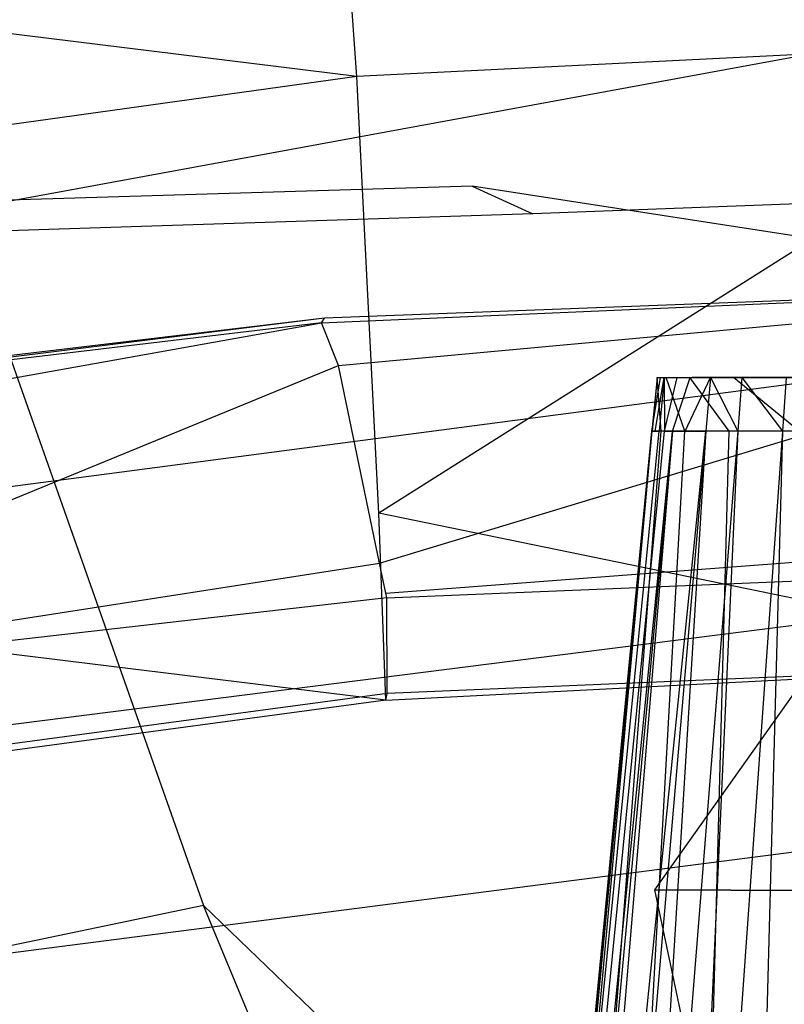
# Model space of a CAD drawing. Extents: x 0 to 0.29, y -0.245 to 0.
# Tile 21 of 28: x 0.097 to 0.13, y -0.079 to -0.036. Entities that reach past the tile are written whole.
import ezdxf

# ---------------------------------------------------------------- set-up
doc = ezdxf.new("R2010")
doc.units = 0
doc.layers.add('L0_URINAL_N_755701__0___REPLACE', color=7, linetype='CONTINUOUS')

msp = doc.modelspace()

# ---------------------------------------------------------------- linework, layer by layer
at = {"layer": 'L0_URINAL_N_755701__0___REPLACE', "color": 8}
for points, invisible_edges in [([(0.145, -0.036983, 0.459673), (0.145, -0.028343, 0.467193), (0.11083, -0.030094, 0.465948), (0.145, -0.036983, 0.459673)], 14), ([(0.111434, -0.038654, 0.458352), (0.11083, -0.030094, 0.465948), (0.079002, -0.034667, 0.462583), (0.111434, -0.038654, 0.458352)], 14), ([(0.145, -0.036983, 0.459673), (0.11083, -0.030094, 0.465948), (0.111434, -0.038654, 0.458352), (0.145, -0.036983, 0.459673)], 14), ([(0.111434, -0.038654, 0.458352), (0.079002, -0.034667, 0.462583), (0.079707, -0.043079, 0.454594), (0.111434, -0.038654, 0.458352)], 14), ([(0.145, -0.035125), (0.063779, -0.050032), (0.063779, -0.035125), (0.145, -0.035125)], 13), ([(0.063779, -0.050032), (0.145, -0.035125), (0.145, -0.050032), (0.063779, -0.050032)], 14), ([(0.145, -0.036983, 0.459673), (0.111434, -0.038654, 0.458352), (0.112394, -0.057573, 0.441569), (0.145, -0.036983, 0.459673)], 14), ([(0.145, -0.036983, 0.459673), (0.112394, -0.057573, 0.441569), (0.145, -0.056084, 0.443053), (0.145, -0.036983, 0.459673)], 14), ([(0.111434, -0.038654, 0.458352), (0.079707, -0.043079, 0.454594), (0.081011, -0.061798, 0.437235), (0.111434, -0.038654, 0.458352)], 14), ([(0.112394, -0.057573, 0.441569), (0.111434, -0.038654, 0.458352), (0.081011, -0.061798, 0.437235), (0.112394, -0.057573, 0.441569)], 14), ([(0.076549, -0.053126, 0.349317), (0.089365, -0.044217, 0.308801), (0.116436, -0.04341, 0.309224), (0.076549, -0.053126, 0.349317)], 14), ([(0.110038, -0.049123, 0.351983), (0.076549, -0.053126, 0.349317), (0.116436, -0.04341, 0.309224), (0.110038, -0.049123, 0.351983)], 14), ([(0.116436, -0.04341, 0.309224), (0.089365, -0.044217, 0.308801), (0.119067, -0.044604, 0.269074), (0.116436, -0.04341, 0.309224)], 14), ([(0.145, -0.047802, 0.352862), (0.110038, -0.049123, 0.351983), (0.116436, -0.04341, 0.309224), (0.145, -0.047802, 0.352862)], 14), ([(0.145, -0.047802, 0.352862), (0.116436, -0.04341, 0.309224), (0.145, -0.043614, 0.309168), (0.145, -0.047802, 0.352862)], 14), ([(0.116436, -0.04341, 0.309224), (0.119067, -0.044604, 0.269074), (0.145, -0.043614, 0.309168), (0.116436, -0.04341, 0.309224)], 14), ([(0.145, -0.043614, 0.309168), (0.119067, -0.044604, 0.269074), (0.145, -0.044767, 0.269018), (0.145, -0.043614, 0.309168)], 14), ([(0.089365, -0.044217, 0.308801), (0.094494, -0.045403, 0.268833), (0.119067, -0.044604, 0.269074), (0.089365, -0.044217, 0.308801)], 14), ([(0.119067, -0.044604, 0.269074), (0.094494, -0.045403, 0.268833), (0.124351, -0.073887, 0.209716), (0.119067, -0.044604, 0.269074)], 14), ([(0.124351, -0.073887, 0.209716), (0.145, -0.044767, 0.269018), (0.119067, -0.044604, 0.269074), (0.124351, -0.073887, 0.209716)], 14), ([(0.145, -0.044767, 0.269018), (0.124351, -0.073887, 0.209716), (0.145, -0.074003, 0.20971), (0.145, -0.044767, 0.269018)], 13), ([(0.094494, -0.045403, 0.268833), (0.088322, -0.078008, 0.209576), (0.10479, -0.074574, 0.209693), (0.094494, -0.045403, 0.268833)], 14), ([(0.094494, -0.045403, 0.268833), (0.10479, -0.074574, 0.209693), (0.124351, -0.073887, 0.209716), (0.094494, -0.045403, 0.268833)], 14), ([(0.145, -0.047802, 0.352862), (0.109914, -0.049332, 0.353845), (0.110038, -0.049123, 0.351983), (0.145, -0.047802, 0.352862)], 13), ([(0.109914, -0.049332, 0.353845), (0.145, -0.047802, 0.352862), (0.145, -0.048016, 0.354734), (0.109914, -0.049332, 0.353845)], 14), ([(0.145, -0.048016, 0.354734), (0.110639, -0.05117, 0.352587), (0.109914, -0.049332, 0.353845), (0.145, -0.048016, 0.354734)], 13), ([(0.110639, -0.05117, 0.352587), (0.145, -0.048016, 0.354734), (0.145, -0.049881, 0.353457), (0.110639, -0.05117, 0.352587)], 14), ([(0.110038, -0.049123, 0.351983), (0.076307, -0.053321, 0.351151), (0.076549, -0.053126, 0.349317), (0.110038, -0.049123, 0.351983)], 14), ([(0.109914, -0.049332, 0.353845), (0.076307, -0.053321, 0.351151), (0.110038, -0.049123, 0.351983), (0.109914, -0.049332, 0.353845)], 14), ([(0.109914, -0.049332, 0.353845), (0.077726, -0.055076, 0.349948), (0.076307, -0.053321, 0.351151), (0.109914, -0.049332, 0.353845)], 13), ([(0.077726, -0.055076, 0.349948), (0.109914, -0.049332, 0.353845), (0.110639, -0.05117, 0.352587), (0.077726, -0.055076, 0.349948)], 14), ([(0.145, -0.049881, 0.353457), (0.112424, -0.059738, 0.346717), (0.110639, -0.05117, 0.352587), (0.145, -0.049881, 0.353457)], 13), ([(0.112424, -0.059738, 0.346717), (0.145, -0.049881, 0.353457), (0.145, -0.058576, 0.347502), (0.112424, -0.059738, 0.346717)], 14), ([(0.145, -0.050032), (0.064809, -0.060568), (0.063779, -0.050032), (0.145, -0.050032)], 13), ([(0.064809, -0.060568), (0.145, -0.050032), (0.145, -0.060568), (0.064809, -0.060568)], 14), ([(0.110639, -0.05117, 0.352587), (0.081222, -0.06326, 0.344339), (0.077726, -0.055076, 0.349948), (0.110639, -0.05117, 0.352587)], 13), ([(0.081222, -0.06326, 0.344339), (0.110639, -0.05117, 0.352587), (0.112424, -0.059738, 0.346717), (0.081222, -0.06326, 0.344339)], 14), ([(0.124229, -0.054019, 0.131656), (0.124456, -0.0517, 0.134175), (0.12423, -0.054019, 0.134263), (0.124229, -0.054019, 0.131656)], 13), ([(0.124456, -0.0517, 0.134175), (0.124229, -0.054019, 0.131656), (0.124455, -0.0517, 0.131596), (0.124456, -0.0517, 0.134175)], 14), ([(0.124593, -0.0517, 0.129003), (0.124229, -0.054019, 0.131656), (0.124369, -0.054019, 0.129034), (0.124593, -0.0517, 0.129003)], 13), ([(0.124229, -0.054019, 0.131656), (0.124593, -0.0517, 0.129003), (0.124455, -0.0517, 0.131596), (0.124229, -0.054019, 0.131656)], 14), ([(0.124456, -0.0517, 0.134175), (0.12462, -0.054019, 0.136752), (0.12423, -0.054019, 0.134263), (0.124456, -0.0517, 0.134175)], 13), ([(0.124763, -0.0517, 0.126482), (0.124369, -0.054019, 0.129034), (0.124541, -0.054019, 0.126486), (0.124763, -0.0517, 0.126482)], 13), ([(0.124369, -0.054019, 0.129034), (0.124763, -0.0517, 0.126482), (0.124593, -0.0517, 0.129003), (0.124369, -0.054019, 0.129034)], 14), ([(0.125968, -0.0517, 0.131713), (0.124456, -0.0517, 0.134175), (0.124455, -0.0517, 0.131596), (0.125968, -0.0517, 0.131713)], 13), ([(0.126099, -0.0517, 0.129269), (0.124455, -0.0517, 0.131596), (0.124593, -0.0517, 0.129003), (0.126099, -0.0517, 0.129269)], 13), ([(0.124455, -0.0517, 0.131596), (0.126099, -0.0517, 0.129269), (0.125968, -0.0517, 0.131713), (0.124455, -0.0517, 0.131596)], 14), ([(0.124456, -0.0517, 0.134175), (0.125968, -0.0517, 0.131713), (0.12597, -0.0517, 0.133833), (0.124456, -0.0517, 0.134175)], 14), ([(0.126224, -0.0517, 0.135459), (0.124456, -0.0517, 0.134175), (0.12597, -0.0517, 0.133833), (0.126224, -0.0517, 0.135459)], 13), ([(0.124456, -0.0517, 0.134175), (0.126224, -0.0517, 0.135459), (0.124841, -0.0517, 0.136637), (0.124456, -0.0517, 0.134175)], 14), ([(0.12462, -0.054019, 0.136752), (0.124456, -0.0517, 0.134175), (0.124841, -0.0517, 0.136637), (0.12462, -0.054019, 0.136752)], 14), ([(0.124764, -0.054019, 0.12409), (0.124763, -0.0517, 0.126482), (0.124541, -0.054019, 0.126486), (0.124764, -0.054019, 0.12409)], 13), ([(0.126263, -0.0517, 0.126834), (0.124593, -0.0517, 0.129003), (0.124763, -0.0517, 0.126482), (0.126263, -0.0517, 0.126834)], 13), ([(0.124593, -0.0517, 0.129003), (0.126263, -0.0517, 0.126834), (0.126099, -0.0517, 0.129269), (0.124593, -0.0517, 0.129003)], 14), ([(0.124841, -0.0517, 0.136637), (0.125655, -0.054019, 0.139018), (0.12462, -0.054019, 0.136752), (0.124841, -0.0517, 0.136637)], 13), ([(0.124763, -0.0517, 0.126482), (0.124764, -0.054019, 0.12409), (0.124984, -0.0517, 0.124112), (0.124763, -0.0517, 0.126482)], 14), ([(0.126467, -0.0517, 0.124651), (0.124763, -0.0517, 0.126482), (0.124984, -0.0517, 0.124112), (0.126467, -0.0517, 0.124651)], 13), ([(0.124763, -0.0517, 0.126482), (0.126467, -0.0517, 0.124651), (0.126263, -0.0517, 0.126834), (0.124763, -0.0517, 0.126482)], 14), ([(0.125327, -0.0517, 0.121922), (0.124764, -0.054019, 0.12409), (0.125111, -0.054019, 0.121876), (0.125327, -0.0517, 0.121922)], 13), ([(0.124764, -0.054019, 0.12409), (0.125327, -0.0517, 0.121922), (0.124984, -0.0517, 0.124112), (0.124764, -0.054019, 0.12409)], 14), ([(0.126884, -0.0517, 0.136904), (0.124841, -0.0517, 0.136637), (0.126224, -0.0517, 0.135459), (0.126884, -0.0517, 0.136904)], 13), ([(0.124841, -0.0517, 0.136637), (0.126884, -0.0517, 0.136904), (0.125865, -0.0517, 0.138878), (0.124841, -0.0517, 0.136637)], 14), ([(0.125655, -0.054019, 0.139018), (0.124841, -0.0517, 0.136637), (0.125865, -0.0517, 0.138878), (0.125655, -0.054019, 0.139018)], 14), ([(0.126755, -0.0517, 0.122806), (0.124984, -0.0517, 0.124112), (0.125327, -0.0517, 0.121922), (0.126755, -0.0517, 0.122806)], 13), ([(0.124984, -0.0517, 0.124112), (0.126755, -0.0517, 0.122806), (0.126467, -0.0517, 0.124651), (0.124984, -0.0517, 0.124112)], 14), ([(0.125881, -0.0517, 0.11987), (0.125111, -0.054019, 0.121876), (0.125671, -0.054019, 0.119802), (0.125881, -0.0517, 0.11987)], 13), ([(0.125111, -0.054019, 0.121876), (0.125881, -0.0517, 0.11987), (0.125327, -0.0517, 0.121922), (0.125111, -0.054019, 0.121876)], 14), ([(0.127186, -0.0517, 0.121215), (0.125327, -0.0517, 0.121922), (0.125881, -0.0517, 0.11987), (0.127186, -0.0517, 0.121215)], 13), ([(0.125327, -0.0517, 0.121922), (0.127186, -0.0517, 0.121215), (0.126755, -0.0517, 0.122806), (0.125327, -0.0517, 0.121922)], 14), ([(0.125865, -0.0517, 0.138878), (0.12757, -0.054019, 0.140975), (0.125655, -0.054019, 0.139018), (0.125865, -0.0517, 0.138878)], 13), ([(0.126769, -0.0517, 0.117882), (0.125671, -0.054019, 0.119802), (0.126569, -0.054019, 0.117791), (0.126769, -0.0517, 0.117882)], 13), ([(0.125671, -0.054019, 0.119802), (0.126769, -0.0517, 0.117882), (0.125881, -0.0517, 0.11987), (0.125671, -0.054019, 0.119802)], 14), ([(0.128366, -0.0517, 0.138419), (0.125865, -0.0517, 0.138878), (0.126884, -0.0517, 0.136904), (0.128366, -0.0517, 0.138419)], 13), ([(0.125865, -0.0517, 0.138878), (0.128366, -0.0517, 0.138419), (0.127759, -0.0517, 0.140814), (0.125865, -0.0517, 0.138878)], 14), ([(0.12757, -0.054019, 0.140975), (0.125865, -0.0517, 0.138878), (0.127759, -0.0517, 0.140814), (0.12757, -0.054019, 0.140975)], 14), ([(0.127871, -0.0517, 0.11968), (0.125881, -0.0517, 0.11987), (0.126769, -0.0517, 0.117882), (0.127871, -0.0517, 0.11968)], 13), ([(0.125881, -0.0517, 0.11987), (0.127871, -0.0517, 0.11968), (0.127186, -0.0517, 0.121215), (0.125881, -0.0517, 0.11987)], 14), ([(0.12597, -0.0517, 0.133833), (0.125968, -0.0517, 0.131713), (0.145, -0.0517, 0.126434), (0.12597, -0.0517, 0.133833)], 14), ([(0.125968, -0.0517, 0.131713), (0.126099, -0.0517, 0.129269), (0.145, -0.0517, 0.126434), (0.125968, -0.0517, 0.131713)], 14), ([(0.126224, -0.0517, 0.135459), (0.12597, -0.0517, 0.133833), (0.145, -0.0517, 0.126434), (0.126224, -0.0517, 0.135459)], 14), ([(0.126099, -0.0517, 0.129269), (0.126263, -0.0517, 0.126834), (0.145, -0.0517, 0.126434), (0.126099, -0.0517, 0.129269)], 14), ([(0.126884, -0.0517, 0.136904), (0.126224, -0.0517, 0.135459), (0.145, -0.0517, 0.126434), (0.126884, -0.0517, 0.136904)], 14), ([(0.126263, -0.0517, 0.126834), (0.126467, -0.0517, 0.124651), (0.145, -0.0517, 0.126434), (0.126263, -0.0517, 0.126834)], 14), ([(0.145, -0.0517, 0.126434), (0.126467, -0.0517, 0.124651), (0.126755, -0.0517, 0.122806), (0.145, -0.0517, 0.126434)], 14), ([(0.127944, -0.054019, 0.115818), (0.126769, -0.0517, 0.117882), (0.126569, -0.054019, 0.117791), (0.127944, -0.054019, 0.115818)], 13), ([(0.145, -0.0517, 0.126434), (0.126755, -0.0517, 0.122806), (0.127186, -0.0517, 0.121215), (0.145, -0.0517, 0.126434)], 14), ([(0.128996, -0.0517, 0.118065), (0.126769, -0.0517, 0.117882), (0.128129, -0.0517, 0.11593), (0.128996, -0.0517, 0.118065)], 13), ([(0.126769, -0.0517, 0.117882), (0.128996, -0.0517, 0.118065), (0.127871, -0.0517, 0.11968), (0.126769, -0.0517, 0.117882)], 14), ([(0.126769, -0.0517, 0.117882), (0.127944, -0.054019, 0.115818), (0.128129, -0.0517, 0.11593), (0.126769, -0.0517, 0.117882)], 14), ([(0.128366, -0.0517, 0.138419), (0.126884, -0.0517, 0.136904), (0.145, -0.0517, 0.126434), (0.128366, -0.0517, 0.138419)], 14), ([(0.145, -0.0517, 0.126434), (0.127186, -0.0517, 0.121215), (0.127871, -0.0517, 0.11968), (0.145, -0.0517, 0.126434)], 14), ([(0.127759, -0.0517, 0.140814), (0.130608, -0.054019, 0.142459), (0.12757, -0.054019, 0.140975), (0.127759, -0.0517, 0.140814)], 13), ([(0.131054, -0.0517, 0.139731), (0.127759, -0.0517, 0.140814), (0.128366, -0.0517, 0.138419), (0.131054, -0.0517, 0.139731)], 13), ([(0.127759, -0.0517, 0.140814), (0.131054, -0.0517, 0.139731), (0.130764, -0.0517, 0.142281), (0.127759, -0.0517, 0.140814)], 14), ([(0.130608, -0.054019, 0.142459), (0.127759, -0.0517, 0.140814), (0.130764, -0.0517, 0.142281), (0.130608, -0.054019, 0.142459)], 14), ([(0.145, -0.0517, 0.126434), (0.127871, -0.0517, 0.11968), (0.128996, -0.0517, 0.118065), (0.145, -0.0517, 0.126434)], 14), ([(0.129881, -0.054019, 0.113941), (0.128129, -0.0517, 0.11593), (0.127944, -0.054019, 0.115818), (0.129881, -0.054019, 0.113941)], 13), ([(0.130701, -0.0517, 0.116412), (0.128129, -0.0517, 0.11593), (0.130045, -0.0517, 0.114073), (0.130701, -0.0517, 0.116412)], 13), ([(0.128129, -0.0517, 0.11593), (0.130701, -0.0517, 0.116412), (0.128996, -0.0517, 0.118065), (0.128129, -0.0517, 0.11593)], 14), ([(0.128129, -0.0517, 0.11593), (0.129881, -0.054019, 0.113941), (0.130045, -0.0517, 0.114073), (0.128129, -0.0517, 0.11593)], 14), ([(0.131054, -0.0517, 0.139731), (0.128366, -0.0517, 0.138419), (0.145, -0.0517, 0.126434), (0.131054, -0.0517, 0.139731)], 14), ([(0.145, -0.0517, 0.126434), (0.128996, -0.0517, 0.118065), (0.130701, -0.0517, 0.116412), (0.145, -0.0517, 0.126434)], 14), ([(0.132342, -0.054019, 0.112265), (0.130045, -0.0517, 0.114073), (0.129881, -0.054019, 0.113941), (0.132342, -0.054019, 0.112265)], 13), ([(0.124229, -0.054019, 0.131656), (0.116921, -0.129193, 0.137124), (0.116919, -0.129193, 0.133599), (0.124229, -0.054019, 0.131656)], 13), ([(0.117108, -0.129193, 0.130055), (0.124229, -0.054019, 0.131656), (0.116919, -0.129193, 0.133599), (0.117108, -0.129193, 0.130055)], 13), ([(0.116921, -0.129193, 0.137124), (0.124229, -0.054019, 0.131656), (0.12423, -0.054019, 0.134263), (0.116921, -0.129193, 0.137124)], 14), ([(0.12423, -0.054019, 0.134263), (0.117447, -0.129193, 0.140489), (0.116921, -0.129193, 0.137124), (0.12423, -0.054019, 0.134263)], 13), ([(0.124229, -0.054019, 0.131656), (0.117108, -0.129193, 0.130055), (0.124369, -0.054019, 0.129034), (0.124229, -0.054019, 0.131656)], 14), ([(0.124541, -0.054019, 0.126486), (0.117108, -0.129193, 0.130055), (0.11734, -0.129193, 0.12661), (0.124541, -0.054019, 0.126486)], 13), ([(0.117108, -0.129193, 0.130055), (0.124541, -0.054019, 0.126486), (0.124369, -0.054019, 0.129034), (0.117108, -0.129193, 0.130055)], 14), ([(0.124764, -0.054019, 0.12409), (0.11734, -0.129193, 0.12661), (0.117642, -0.129193, 0.12337), (0.124764, -0.054019, 0.12409)], 13), ([(0.11734, -0.129193, 0.12661), (0.124764, -0.054019, 0.12409), (0.124541, -0.054019, 0.126486), (0.11734, -0.129193, 0.12661)], 14), ([(0.12462, -0.054019, 0.136752), (0.118847, -0.129193, 0.143552), (0.117447, -0.129193, 0.140489), (0.12462, -0.054019, 0.136752)], 13), ([(0.117447, -0.129193, 0.140489), (0.12423, -0.054019, 0.134263), (0.12462, -0.054019, 0.136752), (0.117447, -0.129193, 0.140489)], 14), ([(0.125111, -0.054019, 0.121876), (0.117642, -0.129193, 0.12337), (0.118111, -0.129193, 0.120377), (0.125111, -0.054019, 0.121876)], 13), ([(0.117642, -0.129193, 0.12337), (0.125111, -0.054019, 0.121876), (0.124764, -0.054019, 0.12409), (0.117642, -0.129193, 0.12337)], 14), ([(0.118869, -0.129193, 0.117573), (0.125111, -0.054019, 0.121876), (0.118111, -0.129193, 0.120377), (0.118869, -0.129193, 0.117573)], 13), ([(0.125655, -0.054019, 0.139018), (0.121436, -0.129193, 0.146199), (0.118847, -0.129193, 0.143552), (0.125655, -0.054019, 0.139018)], 13), ([(0.118847, -0.129193, 0.143552), (0.12462, -0.054019, 0.136752), (0.125655, -0.054019, 0.139018), (0.118847, -0.129193, 0.143552)], 14), ([(0.125111, -0.054019, 0.121876), (0.118869, -0.129193, 0.117573), (0.125671, -0.054019, 0.119802), (0.125111, -0.054019, 0.121876)], 14), ([(0.126569, -0.054019, 0.117791), (0.118869, -0.129193, 0.117573), (0.120082, -0.129193, 0.114855), (0.126569, -0.054019, 0.117791)], 13), ([(0.118869, -0.129193, 0.117573), (0.126569, -0.054019, 0.117791), (0.125671, -0.054019, 0.119802), (0.118869, -0.129193, 0.117573)], 14), ([(0.121941, -0.129193, 0.112187), (0.126569, -0.054019, 0.117791), (0.120082, -0.129193, 0.114855), (0.121941, -0.129193, 0.112187)], 13), ([(0.121436, -0.129193, 0.146199), (0.125655, -0.054019, 0.139018), (0.12757, -0.054019, 0.140975), (0.121436, -0.129193, 0.146199)], 14), ([(0.12757, -0.054019, 0.140975), (0.125543, -0.129193, 0.148204), (0.121436, -0.129193, 0.146199), (0.12757, -0.054019, 0.140975)], 13), ([(0.126569, -0.054019, 0.117791), (0.121941, -0.129193, 0.112187), (0.127944, -0.054019, 0.115818), (0.126569, -0.054019, 0.117791)], 14), ([(0.124559, -0.129193, 0.109649), (0.127944, -0.054019, 0.115818), (0.121941, -0.129193, 0.112187), (0.124559, -0.129193, 0.109649)], 13), ([(0.127888, -0.129193, 0.107384), (0.129881, -0.054019, 0.113941), (0.124559, -0.129193, 0.109649), (0.127888, -0.129193, 0.107384)], 13), ([(0.127944, -0.054019, 0.115818), (0.124559, -0.129193, 0.109649), (0.129881, -0.054019, 0.113941), (0.127944, -0.054019, 0.115818)], 14), ([(0.130608, -0.054019, 0.142459), (0.131215, -0.129193, 0.149226), (0.125543, -0.129193, 0.148204), (0.130608, -0.054019, 0.142459)], 13), ([(0.125543, -0.129193, 0.148204), (0.12757, -0.054019, 0.140975), (0.130608, -0.054019, 0.142459), (0.125543, -0.129193, 0.148204)], 14), ([(0.131753, -0.129193, 0.105509), (0.132342, -0.054019, 0.112265), (0.127888, -0.129193, 0.107384), (0.131753, -0.129193, 0.105509)], 13), ([(0.129881, -0.054019, 0.113941), (0.127888, -0.129193, 0.107384), (0.132342, -0.054019, 0.112265), (0.129881, -0.054019, 0.113941)], 14), ([(0.145, -0.064288, 0.435915), (0.145, -0.056084, 0.443053), (0.112394, -0.057573, 0.441569), (0.145, -0.064288, 0.435915)], 14), ([(0.112698, -0.065669, 0.434387), (0.112394, -0.057573, 0.441569), (0.081011, -0.061798, 0.437235), (0.112698, -0.065669, 0.434387)], 14), ([(0.145, -0.064288, 0.435915), (0.112394, -0.057573, 0.441569), (0.112698, -0.065669, 0.434387), (0.145, -0.064288, 0.435915)], 14), ([(0.145, -0.058576, 0.347502), (0.112697, -0.061045, 0.345822), (0.112424, -0.059738, 0.346717), (0.145, -0.058576, 0.347502)], 13), ([(0.112697, -0.061045, 0.345822), (0.145, -0.058576, 0.347502), (0.145, -0.059902, 0.346594), (0.112697, -0.061045, 0.345822)], 14), ([(0.112424, -0.059738, 0.346717), (0.081755, -0.064509, 0.343483), (0.081222, -0.06326, 0.344339), (0.112424, -0.059738, 0.346717)], 13), ([(0.081755, -0.064509, 0.343483), (0.112424, -0.059738, 0.346717), (0.112697, -0.061045, 0.345822), (0.081755, -0.064509, 0.343483)], 14), ([(0.145, -0.059902, 0.346594), (0.112742, -0.061247, 0.349714), (0.112697, -0.061045, 0.345822), (0.145, -0.059902, 0.346594)], 13), ([(0.112742, -0.061247, 0.349714), (0.145, -0.059902, 0.346594), (0.145, -0.060095, 0.350513), (0.112742, -0.061247, 0.349714)], 14), ([(0.112757, -0.065385, 0.428998), (0.112742, -0.061247, 0.349714), (0.145, -0.060095, 0.350513), (0.112757, -0.065385, 0.428998)], 14), ([(0.145, -0.064022, 0.430486), (0.112757, -0.065385, 0.428998), (0.145, -0.060095, 0.350513), (0.145, -0.064022, 0.430486)], 14), ([(0.145, -0.060568), (0.067728, -0.070362), (0.064809, -0.060568), (0.145, -0.060568)], 13), ([(0.067728, -0.070362), (0.145, -0.060568), (0.145, -0.070362), (0.067728, -0.070362)], 14), ([(0.081539, -0.069572, 0.424467), (0.081599, -0.064778, 0.347282), (0.112742, -0.061247, 0.349714), (0.081539, -0.069572, 0.424467)], 14), ([(0.112757, -0.065385, 0.428998), (0.081539, -0.069572, 0.424467), (0.112742, -0.061247, 0.349714), (0.112757, -0.065385, 0.428998)], 14), ([(0.081599, -0.064778, 0.347282), (0.081755, -0.064509, 0.343483), (0.112697, -0.061045, 0.345822), (0.081599, -0.064778, 0.347282)], 14), ([(0.112742, -0.061247, 0.349714), (0.081599, -0.064778, 0.347282), (0.112697, -0.061045, 0.345822), (0.112742, -0.061247, 0.349714)], 14), ([(0.112698, -0.065669, 0.434387), (0.081011, -0.061798, 0.437235), (0.081756, -0.069853, 0.429773), (0.112698, -0.065669, 0.434387)], 14), ([(0.145, -0.064022, 0.430486), (0.112698, -0.065669, 0.434387), (0.112757, -0.065385, 0.428998), (0.145, -0.064022, 0.430486)], 13), ([(0.112698, -0.065669, 0.434387), (0.145, -0.064022, 0.430486), (0.145, -0.064288, 0.435915), (0.112698, -0.065669, 0.434387)], 14), ([(0.081756, -0.069853, 0.429773), (0.081539, -0.069572, 0.424467), (0.112757, -0.065385, 0.428998), (0.081756, -0.069853, 0.429773)], 14), ([(0.112698, -0.065669, 0.434387), (0.081756, -0.069853, 0.429773), (0.112757, -0.065385, 0.428998), (0.112698, -0.065669, 0.434387)], 14), ([(0.145, -0.070362), (0.072529, -0.079696), (0.067728, -0.070362), (0.145, -0.070362)], 13), ([(0.072529, -0.079696), (0.145, -0.070362), (0.145, -0.079696), (0.072529, -0.079696)], 14), ([(0.129576, -0.098396, 0.188878), (0.124351, -0.073887, 0.209716), (0.10479, -0.074574, 0.209693), (0.129576, -0.098396, 0.188878)], 14), ([(0.145, -0.074003, 0.20971), (0.124351, -0.073887, 0.209716), (0.129576, -0.098396, 0.188878), (0.145, -0.074003, 0.20971)], 14), ([(0.145, -0.074003, 0.20971), (0.129576, -0.098396, 0.188878), (0.145, -0.098419, 0.188877), (0.145, -0.074003, 0.20971)], 14), ([(0.10479, -0.074574, 0.209693), (0.088322, -0.078008, 0.209576), (0.102734, -0.101869, 0.188804), (0.10479, -0.074574, 0.209693)], 14), ([(0.114982, -0.099081, 0.188864), (0.10479, -0.074574, 0.209693), (0.102734, -0.101869, 0.188804), (0.114982, -0.099081, 0.188864)], 14), ([(0.129576, -0.098396, 0.188878), (0.10479, -0.074574, 0.209693), (0.114982, -0.099081, 0.188864), (0.129576, -0.098396, 0.188878)], 14), ([(0.102734, -0.101869, 0.188804), (0.088322, -0.078008, 0.209576), (0.093931, -0.106832, 0.1887), (0.102734, -0.101869, 0.188804)], 14)]:
    msp.add_3dface(points, dxfattribs=dict(at, invisible_edges=invisible_edges))

doc.saveas('drawing.dxf')
